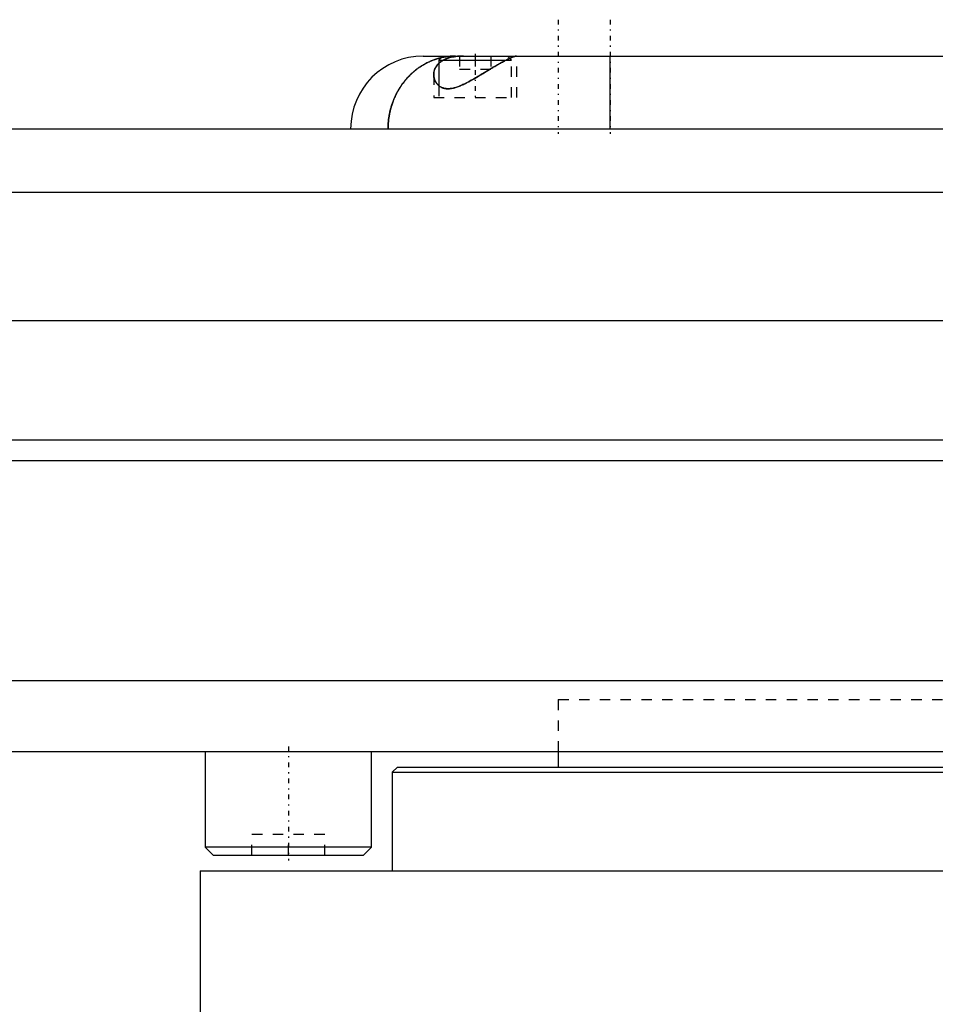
# Model space of a CAD drawing. Extents: x -502 to 168, y -1 to 818.
# Tile 8 of 9: x -97 to -9, y 292 to 387. Entities that reach past the tile are written whole.
import ezdxf

# ---------------------------------------------------------------- set-up
doc = ezdxf.new("R2010")
doc.units = 0
doc.linetypes.add('CENTER', pattern=[1.5, 0.45, -0.5, 0.05, -0.5])
doc.linetypes.add('DASHED', pattern=[2, 1, -1])
for name, color, linetype in [('AM_0', 7, 'CONTINUOUS'), ('AM_3', 7, 'DASHED'), ('AM_7', 7, 'CENTER')]:
    doc.layers.add(name, color=color, linetype=linetype)

msp = doc.modelspace()

# ---------------------------------------------------------------- linework, layer by layer
at = {"layer": 'AM_0', "color": 7, "linetype": 'CONTINUOUS'}
for p, q in [((-58, 383.5), (48, 383.5)), ((-56.1, 383.5), (-56.5, 383.1)), ((-49.676, 383.276), (-49.9, 383.5)), ((-40, 376.5), (-40, 383.5)), ((-56.5, 383.1), (-56.5, 380.639)), ((-56.5, 383.1), (-50.034, 383.1)), ((-245.5, 376.5), (55.5, 376.5)), ((56.287, 370.35), (-246.287, 370.35)), ((68.25, 358), (-258.25, 358)), ((70, 346.5), (-260, 346.5)), ((70, 344.5), (-260, 344.5)), ((65.144, 323.3), (-255.144, 323.3)), ((-251.5, 316.5), (59.5, 316.5)), ((-79, 316.5), (-79, 307.3)), ((-63, 307.3), (-63, 316.5)), ((-45, 316.5), (-45, 315)), ((-60.5, 315), (-61, 314.5)), ((-60.5, 315), (60.5, 315)), ((-61, 314.5), (-61, 305)), ((-61, 314.5), (61, 314.5)), ((-79, 307.3), (-78.2, 306.5)), ((-63, 307.3), (-79, 307.3)), ((-63.8, 306.5), (-78.2, 306.5)), ((-63.8, 306.5), (-63, 307.3)), ((-79.5, 305), (-79.5, 288.3)), ((-79.5, 305), (79.5, 305))]:
    msp.add_line(p, q, dxfattribs=at)
for points in [[(-61.394, 376.5, 0), (-61.394, 376.544, 0), (-61.393, 376.633, 0), (-61.391, 376.722, 0), (-61.389, 376.766, 0), (-61.388, 376.81, 0), (-61.383, 376.899, 0), (-61.378, 376.987, 0), (-61.372, 377.076, 0), (-61.365, 377.164, 0), (-61.356, 377.252, 0), (-61.352, 377.296, 0), (-61.347, 377.34, 0), (-61.337, 377.427, 0), (-61.325, 377.515, 0), (-61.313, 377.602, 0), (-61.299, 377.689, 0), (-61.285, 377.776, 0), (-61.277, 377.82, 0), (-61.269, 377.863, 0), (-61.253, 377.95, 0), (-61.235, 378.036, 0), (-61.226, 378.079, 0), (-61.217, 378.122, 0), (-61.197, 378.208, 0), (-61.177, 378.294, 0), (-61.166, 378.336, 0), (-61.155, 378.379, 0), (-61.132, 378.464, 0), (-61.109, 378.549, 0), (-61.084, 378.633, 0), (-61.059, 378.717, 0), (-61.032, 378.801, 0), (-61.018, 378.843, 0), (-61.004, 378.884, 0), (-60.976, 378.967, 0), (-60.946, 379.05, 0), (-60.916, 379.132, 0), (-60.884, 379.214, 0), (-60.852, 379.296, 0), (-60.835, 379.336, 0), (-60.819, 379.377, 0), (-60.784, 379.457, 0), (-60.749, 379.537, 0), (-60.713, 379.616, 0), (-60.676, 379.695, 0), (-60.638, 379.774, 0), (-60.619, 379.813, 0), (-60.599, 379.851, 0), (-60.559, 379.929, 0), (-60.519, 380.005, 0), (-60.477, 380.081, 0), (-60.435, 380.157, 0), (-60.391, 380.232, 0), (-60.37, 380.269, 0), (-60.347, 380.306, 0), (-60.302, 380.379, 0), (-60.257, 380.452, 0), (-60.21, 380.525, 0), (-60.162, 380.597, 0), (-60.114, 380.668, 0), (-60.089, 380.703, 0), (-60.065, 380.738, 0), (-60.015, 380.808, 0), (-59.964, 380.877, 0), (-59.938, 380.911, 0), (-59.912, 380.946, 0), (-59.86, 381.013, 0), (-59.807, 381.08, 0), (-59.78, 381.114, 0), (-59.753, 381.147, 0), (-59.698, 381.212, 0), (-59.642, 381.277, 0), (-59.586, 381.341, 0), (-59.528, 381.405, 0), (-59.471, 381.467, 0), (-59.441, 381.498, 0), (-59.412, 381.529, 0), (-59.353, 381.59, 0), (-59.293, 381.65, 0), (-59.232, 381.709, 0), (-59.171, 381.768, 0), (-59.109, 381.825, 0), (-59.078, 381.854, 0), (-59.047, 381.882, 0), (-58.984, 381.938, 0), (-58.92, 381.992, 0), (-58.856, 382.046, 0), (-58.791, 382.1, 0), (-58.725, 382.152, 0), (-58.692, 382.178, 0), (-58.659, 382.203, 0), (-58.592, 382.254, 0), (-58.525, 382.303, 0), (-58.457, 382.352, 0), (-58.389, 382.399, 0), (-58.32, 382.446, 0), (-58.285, 382.469, 0), (-58.25, 382.492, 0), (-58.18, 382.537, 0), (-58.11, 382.581, 0), (-58.039, 382.624, 0), (-57.967, 382.666, 0), (-57.895, 382.707, 0), (-57.859, 382.727, 0), (-57.823, 382.747, 0), (-57.75, 382.786, 0), (-57.677, 382.824, 0), (-57.64, 382.843, 0), (-57.603, 382.861, 0), (-57.528, 382.897, 0), (-57.454, 382.932, 0), (-57.416, 382.95, 0), (-57.378, 382.967, 0), (-57.303, 383, 0), (-57.227, 383.032, 0), (-57.151, 383.063, 0), (-57.075, 383.093, 0), (-56.998, 383.122, 0), (-56.959, 383.136, 0), (-56.921, 383.15, 0), (-56.844, 383.176, 0), (-56.766, 383.202, 0), (-56.688, 383.227, 0), (-56.61, 383.25, 0), (-56.532, 383.273, 0), (-56.493, 383.284, 0), (-56.453, 383.295, 0), (-56.375, 383.315, 0), (-56.296, 383.334, 0), (-56.256, 383.344, 0)], [(-49.04, 383.5, 0), (-49.05, 383.5, 0), (-49.073, 383.498, 0), (-49.1, 383.493, 0), (-49.115, 383.49, 0), (-49.131, 383.486, 0), (-49.166, 383.477, 0), (-49.205, 383.466, 0), (-49.248, 383.452, 0), (-49.295, 383.436, 0), (-49.346, 383.417, 0), (-49.372, 383.407, 0), (-49.4, 383.396, 0), (-49.458, 383.372, 0), (-49.519, 383.347, 0), (-49.583, 383.318, 0), (-49.651, 383.288, 0), (-49.721, 383.255, 0), (-49.757, 383.238, 0), (-49.794, 383.22, 0), (-49.871, 383.183, 0), (-49.95, 383.143, 0), (-49.99, 383.123, 0), (-50.031, 383.102, 0), (-50.115, 383.058, 0), (-50.201, 383.013, 0), (-50.245, 382.99, 0), (-50.289, 382.966, 0), (-50.379, 382.917, 0), (-50.47, 382.867, 0), (-50.564, 382.815, 0), (-50.659, 382.762, 0), (-50.756, 382.707, 0), (-50.805, 382.679, 0), (-50.854, 382.651, 0), (-50.953, 382.593, 0), (-51.054, 382.535, 0), (-51.156, 382.475, 0), (-51.26, 382.415, 0), (-51.364, 382.353, 0), (-51.416, 382.322, 0), (-51.468, 382.291, 0), (-51.573, 382.228, 0), (-51.679, 382.165, 0), (-51.785, 382.102, 0), (-51.892, 382.038, 0), (-51.998, 381.973, 0), (-52.052, 381.941, 0), (-52.105, 381.909, 0), (-52.212, 381.845, 0), (-52.319, 381.78, 0), (-52.427, 381.716, 0), (-52.534, 381.652, 0), (-52.64, 381.588, 0), (-52.694, 381.557, 0), (-52.747, 381.525, 0), (-52.853, 381.462, 0), (-52.959, 381.4, 0), (-53.065, 381.339, 0), (-53.17, 381.279, 0), (-53.275, 381.219, 0), (-53.327, 381.19, 0), (-53.379, 381.16, 0), (-53.482, 381.103, 0), (-53.585, 381.047, 0), (-53.636, 381.019, 0), (-53.687, 380.992, 0), (-53.789, 380.939, 0), (-53.889, 380.887, 0), (-53.939, 380.862, 0), (-53.989, 380.837, 0), (-54.088, 380.789, 0), (-54.186, 380.743, 0), (-54.283, 380.698, 0), (-54.38, 380.656, 0), (-54.476, 380.616, 0), (-54.524, 380.596, 0), (-54.571, 380.577, 0), (-54.667, 380.542, 0), (-54.762, 380.508, 0), (-54.856, 380.477, 0), (-54.95, 380.449, 0), (-55.042, 380.424, 0), (-55.089, 380.413, 0), (-55.134, 380.402, 0), (-55.226, 380.384, 0), (-55.315, 380.369, 0), (-55.402, 380.357, 0), (-55.488, 380.35, 0), (-55.572, 380.346, 0), (-55.613, 380.345, 0), (-55.653, 380.345, 0), (-55.733, 380.349, 0), (-55.811, 380.356, 0), (-55.887, 380.367, 0), (-55.962, 380.381, 0), (-56.033, 380.399, 0), (-56.068, 380.409, 0), (-56.102, 380.42, 0), (-56.168, 380.444, 0), (-56.232, 380.472, 0), (-56.292, 380.502, 0), (-56.35, 380.534, 0), (-56.406, 380.569, 0), (-56.433, 380.588, 0), (-56.459, 380.607, 0), (-56.509, 380.646, 0), (-56.556, 380.688, 0), (-56.579, 380.709, 0), (-56.601, 380.731, 0), (-56.644, 380.776, 0), (-56.684, 380.823, 0), (-56.703, 380.847, 0), (-56.722, 380.871, 0), (-56.758, 380.922, 0), (-56.792, 380.974, 0), (-56.823, 381.027, 0), (-56.852, 381.082, 0), (-56.878, 381.138, 0), (-56.89, 381.166, 0), (-56.902, 381.195, 0), (-56.923, 381.253, 0), (-56.942, 381.313, 0), (-56.958, 381.373, 0), (-56.972, 381.433, 0), (-56.983, 381.495, 0), (-56.987, 381.526, 0), (-56.991, 381.557, 0), (-56.997, 381.619, 0), (-57, 381.682, 0), (-57, 381.713, 0)], [(-57, 381.713, 0), (-57, 381.746, 0), (-56.997, 381.811, 0), (-56.991, 381.876, 0), (-56.986, 381.908, 0), (-56.981, 381.941, 0), (-56.969, 382.005, 0), (-56.954, 382.069, 0), (-56.936, 382.133, 0), (-56.914, 382.195, 0), (-56.89, 382.258, 0), (-56.876, 382.289, 0), (-56.862, 382.319, 0), (-56.831, 382.38, 0), (-56.798, 382.44, 0), (-56.761, 382.499, 0), (-56.72, 382.557, 0), (-56.677, 382.613, 0), (-56.654, 382.641, 0), (-56.631, 382.669, 0), (-56.581, 382.723, 0), (-56.528, 382.776, 0), (-56.501, 382.802, 0)]]:
    msp.add_polyline3d(points, dxfattribs=at)
msp.add_arc((-58, 376.5), 7, 90, 180, dxfattribs=at)
at = {"layer": 'AM_3', "color": 6, "linetype": 'DASHED'}
for p, q in [((-54.5, 383.5), (-54.5, 382.25)), ((-53, 383.5), (-53, 382.25)), ((-51.5, 383.5), (-51.5, 382.25)), ((-49.5, 383.1), (-49.676, 383.276)), ((-49, 379.5), (-49, 383.5)), ((-54.5, 382.25), (-51.5, 382.25)), ((-50.034, 383.1), (-49.5, 383.1)), ((-49.5, 379.5), (-49.5, 383.1)), ((-57, 381.713), (-57, 379.5)), ((-56.5, 380.639), (-56.5, 379.5)), ((-57, 379.5), (-49, 379.5)), ((-45, 321.5), (45, 321.5)), ((-45, 321.5), (-45, 316.5)), ((-45, 321.5), (45, 321.5)), ((-74.5, 306.5), (-74.5, 308.5)), ((-67.5, 308.5), (-74.5, 308.5)), ((-71, 306.5), (-71, 308.5)), ((-67.5, 306.5), (-67.5, 308.5))]:
    msp.add_line(p, q, dxfattribs=at)
for points in [[(-54.892, 383.5, 0), (-54.939, 383.5, 0), (-55.033, 383.498, 0), (-55.127, 383.495, 0), (-55.174, 383.493, 0), (-55.221, 383.491, 0), (-55.314, 383.485, 0), (-55.408, 383.478, 0), (-55.501, 383.469, 0), (-55.594, 383.459, 0), (-55.687, 383.447, 0), (-55.734, 383.441, 0), (-55.78, 383.434, 0), (-55.873, 383.42, 0), (-55.965, 383.404, 0), (-56.057, 383.386, 0), (-56.149, 383.367, 0), (-56.241, 383.347, 0), (-56.287, 383.337, 0), (-56.333, 383.325, 0), (-56.424, 383.302, 0), (-56.515, 383.278, 0), (-56.56, 383.265, 0), (-56.605, 383.252, 0), (-56.696, 383.224, 0), (-56.786, 383.196, 0), (-56.831, 383.181, 0), (-56.875, 383.165, 0), (-56.965, 383.134, 0), (-57.053, 383.101, 0), (-57.142, 383.066, 0), (-57.23, 383.031, 0), (-57.318, 382.993, 0), (-57.361, 382.974, 0), (-57.405, 382.955, 0), (-57.492, 382.915, 0), (-57.578, 382.873, 0), (-57.664, 382.831, 0), (-57.749, 382.787, 0), (-57.833, 382.741, 0), (-57.875, 382.718, 0), (-57.917, 382.695, 0), (-58, 382.647, 0), (-58.082, 382.597, 0), (-58.164, 382.547, 0), (-58.245, 382.495, 0), (-58.326, 382.442, 0), (-58.365, 382.415, 0), (-58.405, 382.388, 0), (-58.484, 382.333, 0), (-58.562, 382.276, 0), (-58.64, 382.218, 0), (-58.716, 382.159, 0), (-58.792, 382.098, 0), (-58.83, 382.068, 0), (-58.867, 382.037, 0), (-58.942, 381.974, 0), (-59.015, 381.91, 0), (-59.088, 381.845, 0), (-59.159, 381.779, 0), (-59.23, 381.711, 0), (-59.265, 381.677, 0), (-59.3, 381.643, 0), (-59.37, 381.573, 0), (-59.438, 381.502, 0), (-59.472, 381.466, 0), (-59.505, 381.43, 0), (-59.572, 381.357, 0), (-59.637, 381.283, 0), (-59.669, 381.246, 0), (-59.701, 381.208, 0), (-59.765, 381.132, 0), (-59.827, 381.055, 0), (-59.888, 380.977, 0), (-59.948, 380.898, 0), (-60.007, 380.818, 0), (-60.036, 380.778, 0), (-60.065, 380.738, 0), (-60.122, 380.656, 0), (-60.178, 380.574, 0), (-60.232, 380.49, 0), (-60.286, 380.406, 0), (-60.338, 380.321, 0), (-60.364, 380.278, 0), (-60.389, 380.235, 0), (-60.439, 380.149, 0), (-60.488, 380.061, 0), (-60.536, 379.973, 0), (-60.582, 379.884, 0), (-60.628, 379.794, 0), (-60.65, 379.749, 0), (-60.672, 379.704, 0), (-60.715, 379.612, 0), (-60.756, 379.52, 0), (-60.797, 379.428, 0), (-60.836, 379.335, 0), (-60.874, 379.24, 0), (-60.893, 379.193, 0), (-60.911, 379.146, 0), (-60.946, 379.051, 0), (-60.98, 378.955, 0), (-61.013, 378.859, 0), (-61.045, 378.762, 0), (-61.075, 378.665, 0), (-61.089, 378.616, 0), (-61.103, 378.567, 0), (-61.131, 378.469, 0), (-61.157, 378.371, 0), (-61.17, 378.321, 0), (-61.182, 378.272, 0), (-61.205, 378.173, 0), (-61.227, 378.074, 0), (-61.238, 378.024, 0), (-61.248, 377.974, 0), (-61.267, 377.874, 0), (-61.285, 377.773, 0), (-61.302, 377.673, 0), (-61.317, 377.572, 0), (-61.331, 377.47, 0), (-61.337, 377.42, 0), (-61.344, 377.369, 0), (-61.355, 377.267, 0), (-61.364, 377.166, 0), (-61.373, 377.064, 0), (-61.38, 376.961, 0), (-61.385, 376.859, 0), (-61.388, 376.808, 0), (-61.39, 376.757, 0), (-61.392, 376.654, 0), (-61.394, 376.551, 0), (-61.394, 376.5, 0)], [(-54.122, 383.5, 0), (-54.147, 383.5, 0), (-54.197, 383.5, 0), (-54.246, 383.499, 0), (-54.271, 383.498, 0), (-54.295, 383.498, 0), (-54.344, 383.497, 0), (-54.392, 383.495, 0), (-54.44, 383.493, 0), (-54.488, 383.49, 0), (-54.536, 383.488, 0), (-54.56, 383.486, 0), (-54.583, 383.485, 0), (-54.63, 383.481, 0), (-54.677, 383.477, 0), (-54.723, 383.473, 0), (-54.77, 383.468, 0), (-54.815, 383.463, 0), (-54.838, 383.461, 0), (-54.861, 383.458, 0), (-54.906, 383.452, 0), (-54.951, 383.446, 0), (-54.973, 383.443, 0), (-54.995, 383.44, 0), (-55.039, 383.433, 0), (-55.083, 383.426, 0), (-55.105, 383.422, 0), (-55.126, 383.418, 0), (-55.169, 383.41, 0), (-55.212, 383.401, 0), (-55.254, 383.393, 0), (-55.296, 383.383, 0), (-55.337, 383.374, 0), (-55.357, 383.369, 0), (-55.377, 383.364, 0), (-55.418, 383.354, 0), (-55.457, 383.343, 0), (-55.497, 383.332, 0), (-55.536, 383.321, 0), (-55.574, 383.309, 0), (-55.593, 383.303, 0), (-55.612, 383.297, 0), (-55.649, 383.285, 0), (-55.686, 383.272, 0), (-55.723, 383.259, 0), (-55.759, 383.245, 0), (-55.794, 383.232, 0), (-55.812, 383.225, 0), (-55.829, 383.218, 0), (-55.864, 383.203, 0), (-55.898, 383.188, 0), (-55.932, 383.173, 0), (-55.965, 383.158, 0), (-55.997, 383.142, 0), (-56.013, 383.134, 0), (-56.029, 383.126, 0), (-56.061, 383.109, 0), (-56.092, 383.093, 0), (-56.123, 383.075, 0), (-56.153, 383.058, 0), (-56.182, 383.041, 0), (-56.197, 383.032, 0), (-56.211, 383.023, 0), (-56.239, 383.004, 0), (-56.267, 382.986, 0), (-56.281, 382.977, 0), (-56.294, 382.967, 0), (-56.321, 382.948, 0), (-56.347, 382.929, 0), (-56.36, 382.919, 0), (-56.373, 382.91, 0), (-56.398, 382.89, 0), (-56.423, 382.87, 0), (-56.447, 382.85, 0), (-56.471, 382.829, 0), (-56.494, 382.809, 0), (-56.505, 382.798, 0), (-56.516, 382.788, 0), (-56.538, 382.767, 0), (-56.56, 382.745, 0), (-56.631, 382.669, 0), (-56.738, 382.532, 0), (-56.826, 382.39, 0), (-56.896, 382.243, 0), (-56.924, 382.168, 0), (-56.948, 382.093, 0), (-56.981, 381.941, 0), (-56.998, 381.789, 0), (-57, 381.713, 0)], [(-57, 381.713, 0), (-57, 381.68, 0), (-56.997, 381.615, 0), (-56.99, 381.55, 0), (-56.986, 381.517, 0), (-56.981, 381.485, 0), (-56.969, 381.421, 0), (-56.955, 381.358, 0), (-56.937, 381.296, 0), (-56.917, 381.234, 0), (-56.893, 381.174, 0), (-56.881, 381.144, 0), (-56.867, 381.115, 0), (-56.839, 381.057, 0), (-56.808, 381, 0), (-56.774, 380.945, 0), (-56.738, 380.892, 0), (-56.699, 380.841, 0), (-56.678, 380.816, 0), (-56.657, 380.791, 0), (-56.614, 380.744, 0), (-56.568, 380.698, 0), (-56.544, 380.676, 0), (-56.519, 380.655, 0), (-56.467, 380.613, 0), (-56.413, 380.574, 0), (-56.385, 380.556, 0), (-56.356, 380.538, 0), (-56.296, 380.504, 0), (-56.234, 380.472, 0), (-56.168, 380.444, 0), (-56.099, 380.419, 0), (-56.028, 380.397, 0), (-55.991, 380.388, 0), (-55.954, 380.379, 0), (-55.878, 380.365, 0), (-55.8, 380.354, 0), (-55.719, 380.348, 0), (-55.637, 380.345, 0), (-55.553, 380.346, 0), (-55.51, 380.348, 0), (-55.466, 380.351, 0), (-55.378, 380.36, 0), (-55.287, 380.373, 0), (-55.195, 380.39, 0), (-55.102, 380.41, 0), (-55.007, 380.433, 0), (-54.96, 380.446, 0), (-54.913, 380.46, 0), (-54.817, 380.49, 0), (-54.721, 380.522, 0), (-54.624, 380.557, 0), (-54.527, 380.595, 0), (-54.43, 380.635, 0), (-54.381, 380.655, 0), (-54.332, 380.677, 0), (-54.234, 380.72, 0), (-54.136, 380.766, 0), (-54.036, 380.814, 0), (-53.936, 380.864, 0), (-53.835, 380.915, 0), (-53.784, 380.941, 0), (-53.733, 380.968, 0), (-53.63, 381.023, 0), (-53.526, 381.079, 0), (-53.474, 381.108, 0), (-53.422, 381.137, 0), (-53.317, 381.195, 0), (-53.211, 381.255, 0), (-53.158, 381.285, 0), (-53.105, 381.316, 0), (-52.999, 381.377, 0), (-52.892, 381.44, 0), (-52.785, 381.503, 0), (-52.677, 381.567, 0), (-52.569, 381.631, 0), (-52.515, 381.663, 0), (-52.462, 381.695, 0), (-52.354, 381.759, 0), (-52.247, 381.824, 0), (-52.141, 381.888, 0), (-52.035, 381.952, 0), (-51.929, 382.015, 0), (-51.876, 382.047, 0), (-51.824, 382.078, 0), (-51.719, 382.141, 0), (-51.616, 382.203, 0), (-51.513, 382.264, 0), (-51.411, 382.325, 0), (-51.31, 382.385, 0), (-51.26, 382.415, 0), (-51.21, 382.444, 0), (-51.111, 382.502, 0), (-51.013, 382.559, 0), (-50.916, 382.615, 0), (-50.821, 382.67, 0), (-50.727, 382.723, 0), (-50.68, 382.75, 0), (-50.634, 382.776, 0), (-50.543, 382.827, 0), (-50.454, 382.876, 0), (-50.366, 382.924, 0), (-50.28, 382.971, 0), (-50.196, 383.016, 0), (-50.154, 383.037, 0), (-50.114, 383.059, 0), (-50.033, 383.1, 0), (-49.955, 383.14, 0), (-49.917, 383.159, 0), (-49.88, 383.178, 0), (-49.806, 383.214, 0), (-49.736, 383.248, 0), (-49.701, 383.264, 0), (-49.668, 383.28, 0), (-49.603, 383.31, 0), (-49.54, 383.337, 0), (-49.481, 383.363, 0), (-49.425, 383.386, 0), (-49.372, 383.407, 0), (-49.346, 383.417, 0), (-49.322, 383.426, 0), (-49.275, 383.443, 0), (-49.232, 383.458, 0), (-49.193, 383.47, 0), (-49.157, 383.48, 0), (-49.124, 383.488, 0), (-49.109, 383.491, 0), (-49.096, 383.494, 0), (-49.071, 383.498, 0), (-49.049, 383.5, 0), (-49.04, 383.5, 0)], [(-56.501, 382.802, 0), (-56.46, 382.838, 0), (-56.374, 382.909, 0), (-56.281, 382.976, 0), (-56.233, 383.009, 0), (-56.182, 383.04, 0), (-56.077, 383.101, 0), (-55.965, 383.158, 0), (-55.846, 383.21, 0), (-55.722, 383.259, 0), (-55.593, 383.303, 0), (-55.526, 383.324, 0), (-55.457, 383.343, 0), (-55.317, 383.379, 0), (-55.171, 383.41, 0), (-55.02, 383.436, 0), (-54.864, 383.458, 0), (-54.705, 383.475, 0), (-54.624, 383.482, 0), (-54.543, 383.487, 0), (-54.377, 383.495, 0), (-54.208, 383.5, 0), (-54.122, 383.5, 0)], [(-56.256, 383.344, 0), (-56.031, 383.391, 0), (-55.578, 383.461, 0), (-55.122, 383.496, 0), (-54.892, 383.5, 0)]]:
    msp.add_polyline3d(points, dxfattribs=at)
at = {"layer": 'AM_7', "color": 4, "linetype": 'CENTER'}
for p, q in [((-45, 387), (-45, 376)), ((-40, 387), (-40, 376)), ((-53, 383.7), (-53, 379.3)), ((-71, 317), (-71, 306))]:
    msp.add_line(p, q, dxfattribs=at)

doc.saveas('drawing.dxf')
